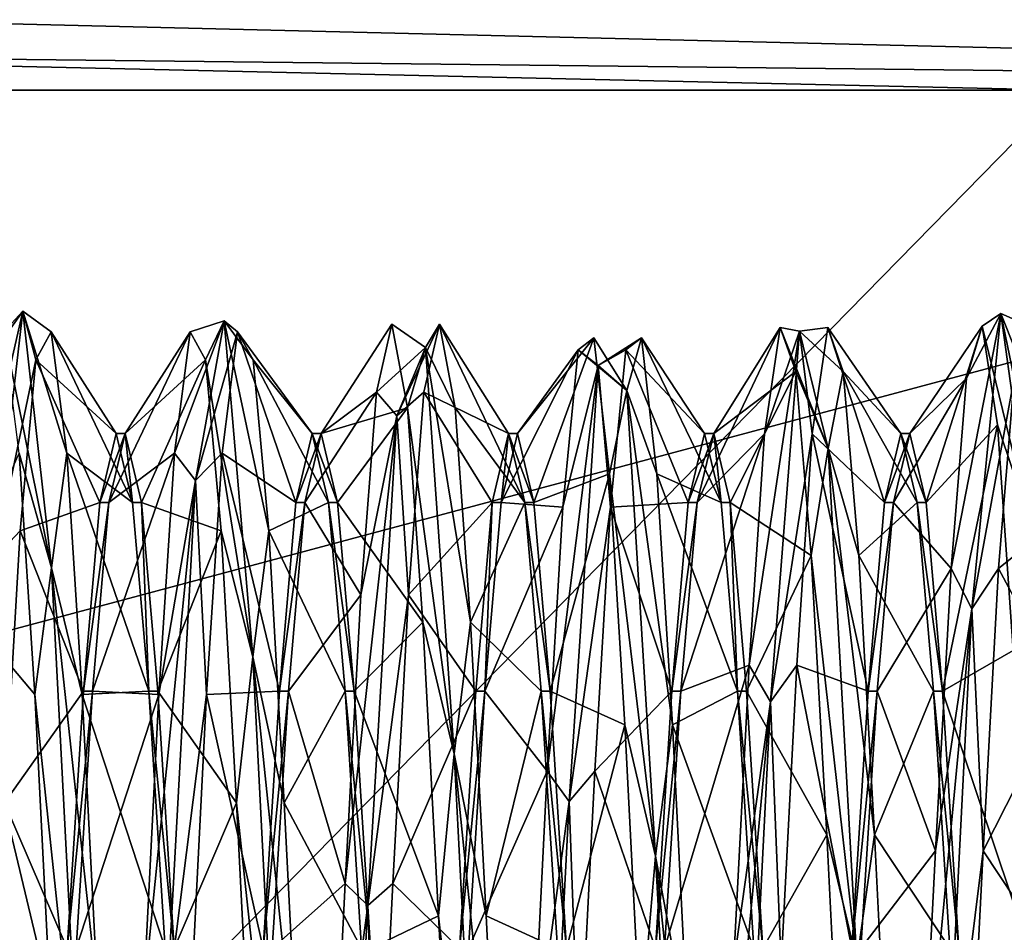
# Model space of a CAD drawing. Extents: x -50 to 50, y -119 to 244.
# Tile 16 of 112: x -18.61 to -14.6, y 0.07 to 3.79. Entities that reach past the tile are written whole.
import ezdxf

# ---------------------------------------------------------------- set-up
doc = ezdxf.new("R2010")
doc.units = 0
doc.header["$LTSCALE"] = 65.185185
for name, color, linetype in [('114', 7, 'CONTINUOUS'), ('116', 7, 'CONTINUOUS'), ('12', 7, 'CONTINUOUS'), ('13', 7, 'CONTINUOUS'), ('249', 7, 'CONTINUOUS'), ('427', 7, 'CONTINUOUS'), ('853', 7, 'CONTINUOUS'), ('854', 7, 'CONTINUOUS'), ('855', 7, 'CONTINUOUS'), ('856', 7, 'CONTINUOUS'), ('857', 7, 'CONTINUOUS'), ('858', 7, 'CONTINUOUS'), ('9', 7, 'CONTINUOUS'), ('993', 7, 'CONTINUOUS'), ('994', 7, 'CONTINUOUS'), ('995', 7, 'CONTINUOUS'), ('996', 7, 'CONTINUOUS')]:
    doc.layers.add(name, color=color, linetype=linetype)

msp = doc.modelspace()

# ---------------------------------------------------------------- linework, layer by layer
at = {"layer": '114', "linetype": 'CONTINUOUS'}
for points in [[(-23.5, 0, 71), (23.5, 0, 71), (20.3561, 11.7422, 71), (-23.5, 0, 71)], [(-20.3561, 11.7422, 71), (-23.5, 0, 71), (20.3561, 11.7422, 71), (-20.3561, 11.7422, 71)]]:
    msp.add_3dface(points, dxfattribs=at)
at = {"layer": '116', "linetype": 'CONTINUOUS'}
for points in [[(-21.2132, 3.5, 43), (-14.3483, 3.5, 43), (-21.2132, -3.5, 43), (-21.2132, 3.5, 43)], [(-21.2132, -3.5, 43), (-14.3483, 3.5, 43), (-14.3483, -3.5, 43), (-21.2132, -3.5, 43)]]:
    msp.add_3dface(points, dxfattribs=at)
at = {"layer": '12', "linetype": 'CONTINUOUS'}
msp.add_3dface([(-18.6196, 10.7499, 1), (-17.7102, 10.225, 2.05), (-20.45, 0, 2.05), (-18.6196, 10.7499, 1)], dxfattribs=at)
at = {"layer": '13', "linetype": 'CONTINUOUS'}
for points in [[(-18.6196, 10.7499, 7), (-21.5, 0, 7), (-17.7102, 10.225, 5.95), (-18.6196, 10.7499, 7)], [(-21.5, 0, 7), (-20.45, 0, 5.95), (-17.7102, 10.225, 5.95), (-21.5, 0, 7)]]:
    msp.add_3dface(points, dxfattribs=at)
at = {"layer": '249', "linetype": 'CONTINUOUS'}
for points in [[(-18.2184, 2.1, 49), (-18.285, 1.8186, 47.9499), (-18.1816, 2.1, 49), (-18.2184, 2.1, 49)], [(-18.1816, 2.1, 49), (-18.285, 1.8186, 47.9499), (-18.2483, 1.8186, 47.9499), (-18.1816, 2.1, 49)], [(-18.1517, 1.8186, 50.0501), (-18.2184, 2.1, 49), (-18.1816, 2.1, 49), (-18.1517, 1.8186, 50.0501)], [(-18.115, 1.8186, 50.0501), (-18.1517, 1.8186, 50.0501), (-18.1816, 2.1, 49), (-18.115, 1.8186, 50.0501)], [(-18.285, 1.8186, 47.9499), (-18.3517, 1.05, 47.1813), (-18.2483, 1.8186, 47.9499), (-18.285, 1.8186, 47.9499)], [(-18.2483, 1.8186, 47.9499), (-18.3517, 1.05, 47.1813), (-18.315, 1.0499, 47.1813), (-18.2483, 1.8186, 47.9499)], [(-18.085, 1.05, 50.8187), (-18.1517, 1.8186, 50.0501), (-18.115, 1.8186, 50.0501), (-18.085, 1.05, 50.8187)], [(-18.0483, 1.0499, 50.8187), (-18.085, 1.05, 50.8187), (-18.115, 1.8186, 50.0501), (-18.0483, 1.0499, 50.8187)], [(-18.3517, 1.05, 47.1813), (-18.4184, 0, 46.9), (-18.315, 1.0499, 47.1813), (-18.3517, 1.05, 47.1813)], [(-18.4184, 0, 46.9), (-18.3816, 0, 46.9), (-18.315, 1.0499, 47.1813), (-18.4184, 0, 46.9)], [(-18.0184, 0, 51.1), (-18.085, 1.05, 50.8187), (-17.9816, 0, 51.1), (-18.0184, 0, 51.1)], [(-17.9816, 0, 51.1), (-18.085, 1.05, 50.8187), (-18.0483, 1.0499, 50.8187), (-17.9816, 0, 51.1)]]:
    msp.add_3dface(points, dxfattribs=at)
at = {"layer": '427', "linetype": 'CONTINUOUS'}
for points in [[(-20.9004, 3.826, 43.1209), (-7.4833, 3.5, 43), (-21.1195, 3.6545, 43.0245), (-20.9004, 3.826, 43.1209)], [(-7.4833, 3.5, 43), (-20.9004, 3.826, 43.1209), (-7.4833, 3.8536, 43.1464), (-7.4833, 3.5, 43)], [(-14.3483, 3.5, 43), (-21.2132, 3.5, 43), (-21.1195, 3.6545, 43.0245), (-14.3483, 3.5, 43)], [(-7.4833, 3.5, 43), (-14.3483, 3.5, 43), (-21.1195, 3.6545, 43.0245), (-7.4833, 3.5, 43)]]:
    msp.add_3dface(points, dxfattribs=at)
at = {"layer": '853', "linetype": 'CONTINUOUS'}
for points in [[(-18.716, 1.5928, 46.945), (-18.5988, 2.5999, 49.0252), (-18.8037, 1.7041, 47.1074), (-18.716, 1.5928, 46.945)], [(-18.8037, 1.7041, 47.1074), (-18.5988, 2.5999, 49.0252), (-18.7403, 2.4007, 48.1499), (-18.8037, 1.7041, 47.1074)], [(-18.7403, 2.4007, 48.1499), (-18.5988, 2.5999, 49.0252), (-18.677, 2.5154, 49.3984), (-18.7403, 2.4007, 48.1499)], [(-18.5988, 2.5999, 49.0252), (-18.716, 1.5928, 46.945), (-18.5463, 2.4007, 48.1499), (-18.5988, 2.5999, 49.0252)], [(-18.5988, 2.5999, 49.0252), (-18.4815, 1.5526, 51.0855), (-18.677, 2.5154, 49.3984), (-18.5988, 2.5999, 49.0252)], [(-18.4815, 1.5526, 51.0855), (-18.5988, 2.5999, 49.0252), (-18.4197, 2.0205, 50.5504), (-18.4815, 1.5526, 51.0855)], [(-18.4197, 2.0205, 50.5504), (-18.5988, 2.5999, 49.0252), (-18.483, 2.5154, 49.3984), (-18.4197, 2.0205, 50.5504)], [(-18.483, 2.5154, 49.3984), (-18.5988, 2.5999, 49.0252), (-18.5463, 2.4007, 48.1499), (-18.483, 2.5154, 49.3984)], [(-17.8951, 1.9084, 47.2342), (-17.7778, 2.5605, 49.4515), (-17.9803, 2.0205, 47.4496), (-17.8951, 1.9084, 47.2342)], [(-17.9803, 2.0205, 47.4496), (-17.7778, 2.5605, 49.4515), (-17.917, 2.5154, 48.6016), (-17.9803, 2.0205, 47.4496)], [(-17.917, 2.5154, 48.6016), (-17.7778, 2.5605, 49.4515), (-17.8537, 2.4007, 49.8501), (-17.917, 2.5154, 48.6016)], [(-17.7778, 2.5605, 49.4515), (-17.8951, 1.9084, 47.2342), (-17.723, 2.5154, 48.6016), (-17.7778, 2.5605, 49.4515)], [(-17.7778, 2.5605, 49.4515), (-17.6605, 1.1894, 51.312), (-17.8537, 2.4007, 49.8501), (-17.7778, 2.5605, 49.4515)], [(-17.6605, 1.1894, 51.312), (-17.7778, 2.5605, 49.4515), (-17.5963, 1.7041, 50.8926), (-17.6605, 1.1894, 51.312)], [(-17.5963, 1.7041, 50.8926), (-17.7778, 2.5605, 49.4515), (-17.6597, 2.4007, 49.8501), (-17.5963, 1.7041, 50.8926)], [(-17.6597, 2.4007, 49.8501), (-17.7778, 2.5605, 49.4515), (-17.723, 2.5154, 48.6016), (-17.6597, 2.4007, 49.8501)], [(-17.157, 2.2692, 47.8438), (-16.9568, 2.4517, 49.8655), (-17.0937, 2.5459, 49.0667), (-17.157, 2.2692, 47.8438)], [(-17.0937, 2.5459, 49.0667), (-16.9568, 2.4517, 49.8655), (-17.0303, 2.2056, 50.2734), (-17.0937, 2.5459, 49.0667)], [(-16.9568, 2.4517, 49.8655), (-17.0741, 2.1723, 47.5713), (-16.8997, 2.5459, 49.0667), (-16.9568, 2.4517, 49.8655)], [(-16.8997, 2.5459, 49.0667), (-17.0741, 2.1723, 47.5713), (-16.963, 2.2692, 47.8438), (-16.8997, 2.5459, 49.0667)], [(-16.8363, 2.2056, 50.2734), (-16.9568, 2.4517, 49.8655), (-16.8997, 2.5459, 49.0667), (-16.8363, 2.2056, 50.2734)], [(-18.677, 2.5154, 49.3984), (-18.4815, 1.5526, 51.0855), (-18.6137, 2.0205, 50.5504), (-18.677, 2.5154, 49.3984)], [(-17.723, 2.5154, 48.6016), (-17.8951, 1.9084, 47.2342), (-17.7863, 2.0205, 47.4496), (-17.723, 2.5154, 48.6016)], [(-16.3337, 2.4419, 48.2767), (-16.1358, 2.2765, 50.2561), (-16.2703, 2.4911, 49.5295), (-16.3337, 2.4419, 48.2767)], [(-16.2703, 2.4911, 49.5295), (-16.1358, 2.2765, 50.2561), (-16.207, 1.9366, 50.654), (-16.2703, 2.4911, 49.5295)], [(-16.1358, 2.2765, 50.2561), (-16.2531, 2.3773, 47.9471), (-16.0763, 2.4911, 49.5295), (-16.1358, 2.2765, 50.2561)], [(-16.0763, 2.4911, 49.5295), (-16.2531, 2.3773, 47.9471), (-16.1397, 2.4419, 48.2767), (-16.0763, 2.4911, 49.5295)], [(-16.013, 1.9366, 50.654), (-16.1358, 2.2765, 50.2561), (-16.0763, 2.4911, 49.5295), (-16.013, 1.9366, 50.654)], [(-17.0741, 2.1723, 47.5713), (-16.9568, 2.4517, 49.8655), (-17.157, 2.2692, 47.8438), (-17.0741, 2.1723, 47.5713)], [(-16.9568, 2.4517, 49.8655), (-16.8395, 0.7938, 51.4758), (-17.0303, 2.2056, 50.2734), (-16.9568, 2.4517, 49.8655)], [(-16.8395, 0.7938, 51.4758), (-16.9568, 2.4517, 49.8655), (-16.773, 1.3307, 51.1715), (-16.8395, 0.7938, 51.4758)], [(-16.773, 1.3307, 51.1715), (-16.9568, 2.4517, 49.8655), (-16.8363, 2.2056, 50.2734), (-16.773, 1.3307, 51.1715)], [(-16.397, 1.8009, 47.1991), (-16.2531, 2.3773, 47.9471), (-16.3337, 2.4419, 48.2767), (-16.397, 1.8009, 47.1991)], [(-16.2531, 2.3773, 47.9471), (-16.1358, 2.2765, 50.2561), (-16.3337, 2.4419, 48.2767), (-16.2531, 2.3773, 47.9471)], [(-16.1397, 2.4419, 48.2767), (-16.2531, 2.3773, 47.9471), (-16.203, 1.8009, 47.1991), (-16.1397, 2.4419, 48.2767)], [(-18.5463, 2.4007, 48.1499), (-18.716, 1.5928, 46.945), (-18.6097, 1.7041, 47.1074), (-18.5463, 2.4007, 48.1499)], [(-17.8537, 2.4007, 49.8501), (-17.6605, 1.1894, 51.312), (-17.7903, 1.7041, 50.8926), (-17.8537, 2.4007, 49.8501)], [(-16.3704, 0.5996, 46.4701), (-16.2531, 2.3773, 47.9471), (-16.4603, 0.7233, 46.5581), (-16.3704, 0.5996, 46.4701)], [(-16.4603, 0.7233, 46.5581), (-16.2531, 2.3773, 47.9471), (-16.397, 1.8009, 47.1991), (-16.4603, 0.7233, 46.5581)], [(-16.2531, 2.3773, 47.9471), (-16.3704, 0.5996, 46.4701), (-16.203, 1.8009, 47.1991), (-16.2531, 2.3773, 47.9471)], [(-17.2203, 1.4425, 46.9011), (-17.0741, 2.1723, 47.5713), (-17.157, 2.2692, 47.8438), (-17.2203, 1.4425, 46.9011)], [(-16.963, 2.2692, 47.8438), (-17.0741, 2.1723, 47.5713), (-17.0263, 1.4425, 46.9011), (-16.963, 2.2692, 47.8438)], [(-16.1358, 2.2765, 50.2561), (-16.0185, 0.3768, 51.5725), (-16.207, 1.9366, 50.654), (-16.1358, 2.2765, 50.2561)], [(-16.0185, 0.3768, 51.5725), (-16.1358, 2.2765, 50.2561), (-15.9497, 0.9127, 51.3776), (-16.0185, 0.3768, 51.5725)], [(-15.9497, 0.9127, 51.3776), (-16.1358, 2.2765, 50.2561), (-16.013, 1.9366, 50.654), (-15.9497, 0.9127, 51.3776)], [(-17.1914, 0.1763, 46.406), (-17.0741, 2.1723, 47.5713), (-17.2837, 0.2662, 46.4672), (-17.1914, 0.1763, 46.406)], [(-17.2837, 0.2662, 46.4672), (-17.0741, 2.1723, 47.5713), (-17.2203, 1.4425, 46.9011), (-17.2837, 0.2662, 46.4672)], [(-17.0741, 2.1723, 47.5713), (-17.1914, 0.1763, 46.406), (-17.0263, 1.4425, 46.9011), (-17.0741, 2.1723, 47.5713)], [(-17.0303, 2.2056, 50.2734), (-16.8395, 0.7938, 51.4758), (-16.967, 1.3307, 51.1715), (-17.0303, 2.2056, 50.2734)], [(-18.6137, 2.0205, 50.5504), (-18.4815, 1.5526, 51.0855), (-18.5503, 1.0359, 51.3266), (-18.6137, 2.0205, 50.5504)], [(-18.3563, 1.0359, 51.3266), (-18.4815, 1.5526, 51.0855), (-18.4197, 2.0205, 50.5504), (-18.3563, 1.0359, 51.3266)], [(-18.0437, 1.0359, 46.6734), (-17.8951, 1.9084, 47.2342), (-17.9803, 2.0205, 47.4496), (-18.0437, 1.0359, 46.6734)], [(-17.7863, 2.0205, 47.4496), (-17.8951, 1.9084, 47.2342), (-17.8497, 1.0359, 46.6734), (-17.7863, 2.0205, 47.4496)], [(-16.207, 1.9366, 50.654), (-16.0185, 0.3768, 51.5725), (-16.1437, 0.9127, 51.3776), (-16.207, 1.9366, 50.654)], [(-18.0123, -0.2517, 46.4122), (-17.8951, 1.9084, 47.2342), (-18.107, -0.1998, 46.4611), (-18.0123, -0.2517, 46.4122)], [(-18.107, -0.1998, 46.4611), (-17.8951, 1.9084, 47.2342), (-18.0437, 1.0359, 46.6734), (-18.107, -0.1998, 46.4611)], [(-17.8951, 1.9084, 47.2342), (-18.0123, -0.2517, 46.4122), (-17.8497, 1.0359, 46.6734), (-17.8951, 1.9084, 47.2342)], [(-16.203, 1.8009, 47.1991), (-16.3704, 0.5996, 46.4701), (-16.2663, 0.7233, 46.5581), (-16.203, 1.8009, 47.1991)], [(-18.6097, 1.7041, 47.1074), (-18.716, 1.5928, 46.945), (-18.673, 0.5945, 46.5236), (-18.6097, 1.7041, 47.1074)], [(-17.7903, 1.7041, 50.8926), (-17.6605, 1.1894, 51.312), (-17.727, 0.5945, 51.4764), (-17.7903, 1.7041, 50.8926)], [(-17.533, 0.5945, 51.4764), (-17.6605, 1.1894, 51.312), (-17.5963, 1.7041, 50.8926), (-17.533, 0.5945, 51.4764)], [(-18.4815, 1.5526, 51.0855), (-18.3642, -0.7215, 51.4979), (-18.5503, 1.0359, 51.3266), (-18.4815, 1.5526, 51.0855)], [(-18.3642, -0.7215, 51.4979), (-18.4815, 1.5526, 51.0855), (-18.293, -0.1998, 51.5389), (-18.3642, -0.7215, 51.4979)], [(-18.293, -0.1998, 51.5389), (-18.4815, 1.5526, 51.0855), (-18.3563, 1.0359, 51.3266), (-18.293, -0.1998, 51.5389)], [(-17.0263, 1.4425, 46.9011), (-17.1914, 0.1763, 46.406), (-17.0897, 0.2662, 46.4672), (-17.0263, 1.4425, 46.9011)], [(-16.967, 1.3307, 51.1715), (-16.8395, 0.7938, 51.4758), (-16.9037, 0.1333, 51.5433), (-16.967, 1.3307, 51.1715)], [(-16.7097, 0.1333, 51.5433), (-16.8395, 0.7938, 51.4758), (-16.773, 1.3307, 51.1715), (-16.7097, 0.1333, 51.5433)], [(-17.6605, 1.1894, 51.312), (-17.5432, -1.1216, 51.3456), (-17.727, 0.5945, 51.4764), (-17.6605, 1.1894, 51.312)], [(-17.5432, -1.1216, 51.3456), (-17.6605, 1.1894, 51.312), (-17.4697, -0.6592, 51.46), (-17.5432, -1.1216, 51.3456)], [(-17.4697, -0.6592, 51.46), (-17.6605, 1.1894, 51.312), (-17.533, 0.5945, 51.4764), (-17.4697, -0.6592, 51.46)], [(-18.5503, 1.0359, 51.3266), (-18.3642, -0.7215, 51.4979), (-18.487, -0.1998, 51.5389), (-18.5503, 1.0359, 51.3266)], [(-17.8497, 1.0359, 46.6734), (-18.0123, -0.2517, 46.4122), (-17.913, -0.1998, 46.4611), (-17.8497, 1.0359, 46.6734)], [(-16.1437, 0.9127, 51.3776), (-16.0185, 0.3768, 51.5725), (-16.0803, -0.3324, 51.525), (-16.1437, 0.9127, 51.3776)], [(-15.8863, -0.3324, 51.525), (-16.0185, 0.3768, 51.5725), (-15.9497, 0.9127, 51.3776), (-15.8863, -0.3324, 51.525)], [(-16.8395, 0.7938, 51.4758), (-16.7222, -1.4913, 51.1298), (-16.9037, 0.1333, 51.5433), (-16.8395, 0.7938, 51.4758)], [(-16.7222, -1.4913, 51.1298), (-16.8395, 0.7938, 51.4758), (-16.6463, -1.0964, 51.2987), (-16.7222, -1.4913, 51.1298)], [(-16.6463, -1.0964, 51.2987), (-16.8395, 0.7938, 51.4758), (-16.7097, 0.1333, 51.5433), (-16.6463, -1.0964, 51.2987)], [(-16.5237, -0.5295, 46.5089), (-16.3704, 0.5996, 46.4701), (-16.4603, 0.7233, 46.5581), (-16.5237, -0.5295, 46.5089)], [(-16.2663, 0.7233, 46.5581), (-16.3704, 0.5996, 46.4701), (-16.3297, -0.5295, 46.5089), (-16.2663, 0.7233, 46.5581)], [(-17.727, 0.5945, 51.4764), (-17.5432, -1.1216, 51.3456), (-17.6637, -0.6592, 51.46), (-17.727, 0.5945, 51.4764)], [(-16.4877, -1.6519, 46.9922), (-16.3704, 0.5996, 46.4701), (-16.5237, -0.5295, 46.5089), (-16.4877, -1.6519, 46.9922)], [(-16.3704, 0.5996, 46.4701), (-16.4877, -1.6519, 46.9922), (-16.3297, -0.5295, 46.5089), (-16.3704, 0.5996, 46.4701)], [(-16.0185, 0.3768, 51.5725), (-15.9012, -1.8206, 50.8562), (-16.0803, -0.3324, 51.525), (-16.0185, 0.3768, 51.5725)], [(-15.9012, -1.8206, 50.8562), (-16.0185, 0.3768, 51.5725), (-15.823, -1.497, 51.0604), (-15.9012, -1.8206, 50.8562)], [(-15.823, -1.497, 51.0604), (-16.0185, 0.3768, 51.5725), (-15.8863, -0.3324, 51.525), (-15.823, -1.497, 51.0604)], [(-17.347, -0.9746, 46.6471), (-17.1914, 0.1763, 46.406), (-17.2837, 0.2662, 46.4672), (-17.347, -0.9746, 46.6471)], [(-17.0897, 0.2662, 46.4672), (-17.1914, 0.1763, 46.406), (-17.153, -0.9746, 46.6471), (-17.0897, 0.2662, 46.4672)], [(-17.3086, -1.9589, 47.2904), (-17.1914, 0.1763, 46.406), (-17.347, -0.9746, 46.6471), (-17.3086, -1.9589, 47.2904)], [(-17.1914, 0.1763, 46.406), (-17.3086, -1.9589, 47.2904), (-17.153, -0.9746, 46.6471), (-17.1914, 0.1763, 46.406)], [(-16.9037, 0.1333, 51.5433), (-16.7222, -1.4913, 51.1298), (-16.8403, -1.0964, 51.2987), (-16.9037, 0.1333, 51.5433)]]:
    msp.add_3dface(points, dxfattribs=at)
at = {"layer": '854', "linetype": 'CONTINUOUS'}
for points in [[(-17.157, 2.2692, 47.8438), (-17.0937, 2.5459, 49.0667), (-17.3816, 2.1, 49), (-17.157, 2.2692, 47.8438)], [(-17.0937, 2.5459, 49.0667), (-17.0303, 2.2056, 50.2734), (-17.3816, 2.1, 49), (-17.0937, 2.5459, 49.0667)], [(-18.1816, 2.1, 49), (-18.2483, 1.8186, 47.9499), (-17.917, 2.5154, 48.6016), (-18.1816, 2.1, 49)], [(-18.2483, 1.8186, 47.9499), (-17.9803, 2.0205, 47.4496), (-17.917, 2.5154, 48.6016), (-18.2483, 1.8186, 47.9499)], [(-18.1816, 2.1, 49), (-17.917, 2.5154, 48.6016), (-17.8537, 2.4007, 49.8501), (-18.1816, 2.1, 49)], [(-16.3337, 2.4419, 48.2767), (-16.2703, 2.4911, 49.5295), (-16.5816, 2.1, 49), (-16.3337, 2.4419, 48.2767)], [(-16.5816, 2.1, 49), (-16.2703, 2.4911, 49.5295), (-16.515, 1.8186, 50.0501), (-16.5816, 2.1, 49)], [(-16.2703, 2.4911, 49.5295), (-16.207, 1.9366, 50.654), (-16.515, 1.8186, 50.0501), (-16.2703, 2.4911, 49.5295)], [(-16.397, 1.8009, 47.1991), (-16.3337, 2.4419, 48.2767), (-16.6483, 1.8186, 47.9499), (-16.397, 1.8009, 47.1991)], [(-16.6483, 1.8186, 47.9499), (-16.3337, 2.4419, 48.2767), (-16.5816, 2.1, 49), (-16.6483, 1.8186, 47.9499)], [(-18.115, 1.8186, 50.0501), (-18.1816, 2.1, 49), (-17.8537, 2.4007, 49.8501), (-18.115, 1.8186, 50.0501)], [(-18.115, 1.8186, 50.0501), (-17.8537, 2.4007, 49.8501), (-17.7903, 1.7041, 50.8926), (-18.115, 1.8186, 50.0501)], [(-17.2203, 1.4425, 46.9011), (-17.157, 2.2692, 47.8438), (-17.4483, 1.8186, 47.9499), (-17.2203, 1.4425, 46.9011)], [(-17.4483, 1.8186, 47.9499), (-17.157, 2.2692, 47.8438), (-17.3816, 2.1, 49), (-17.4483, 1.8186, 47.9499)], [(-17.3816, 2.1, 49), (-17.0303, 2.2056, 50.2734), (-17.315, 1.8186, 50.0501), (-17.3816, 2.1, 49)], [(-17.0303, 2.2056, 50.2734), (-16.967, 1.3307, 51.1715), (-17.315, 1.8186, 50.0501), (-17.0303, 2.2056, 50.2734)], [(-18.6137, 2.0205, 50.5504), (-18.5503, 1.0359, 51.3266), (-18.8763, 1.4217, 50.5455), (-18.6137, 2.0205, 50.5504)], [(-18.2483, 1.8186, 47.9499), (-18.315, 1.0499, 47.1813), (-17.9803, 2.0205, 47.4496), (-18.2483, 1.8186, 47.9499)], [(-18.315, 1.0499, 47.1813), (-18.0437, 1.0359, 46.6734), (-17.9803, 2.0205, 47.4496), (-18.315, 1.0499, 47.1813)], [(-16.515, 1.8186, 50.0501), (-16.207, 1.9366, 50.654), (-16.4483, 1.05, 50.8187), (-16.515, 1.8186, 50.0501)], [(-16.207, 1.9366, 50.654), (-16.1437, 0.9127, 51.3776), (-16.4483, 1.05, 50.8187), (-16.207, 1.9366, 50.654)], [(-18.0483, 1.0499, 50.8187), (-18.115, 1.8186, 50.0501), (-17.7903, 1.7041, 50.8926), (-18.0483, 1.0499, 50.8187)], [(-17.515, 1.0499, 47.1813), (-17.2203, 1.4425, 46.9011), (-17.4483, 1.8186, 47.9499), (-17.515, 1.0499, 47.1813)], [(-17.315, 1.8186, 50.0501), (-16.967, 1.3307, 51.1715), (-17.2483, 1.0499, 50.8187), (-17.315, 1.8186, 50.0501)], [(-16.715, 1.05, 47.1813), (-16.397, 1.8009, 47.1991), (-16.6483, 1.8186, 47.9499), (-16.715, 1.05, 47.1813)], [(-16.4603, 0.7233, 46.5581), (-16.397, 1.8009, 47.1991), (-16.715, 1.05, 47.1813), (-16.4603, 0.7233, 46.5581)], [(-18.0483, 1.0499, 50.8187), (-17.7903, 1.7041, 50.8926), (-17.727, 0.5945, 51.4764), (-18.0483, 1.0499, 50.8187)], [(-18.5503, 1.0359, 51.3266), (-18.487, -0.1998, 51.5389), (-18.8763, 1.4217, 50.5455), (-18.5503, 1.0359, 51.3266)], [(-18.8763, 1.4217, 50.5455), (-18.487, -0.1998, 51.5389), (-18.7526, -0.4738, 51.0458), (-18.8763, 1.4217, 50.5455)], [(-17.2837, 0.2662, 46.4672), (-17.2203, 1.4425, 46.9011), (-17.515, 1.0499, 47.1813), (-17.2837, 0.2662, 46.4672)], [(-16.967, 1.3307, 51.1715), (-16.9037, 0.1333, 51.5433), (-17.2483, 1.0499, 50.8187), (-16.967, 1.3307, 51.1715)], [(-18.315, 1.0499, 47.1813), (-18.3816, 0, 46.9), (-18.0437, 1.0359, 46.6734), (-18.315, 1.0499, 47.1813)], [(-17.9816, 0, 51.1), (-18.0483, 1.0499, 50.8187), (-17.727, 0.5945, 51.4764), (-17.9816, 0, 51.1)], [(-17.5816, 0, 46.9), (-17.2837, 0.2662, 46.4672), (-17.515, 1.0499, 47.1813), (-17.5816, 0, 46.9)], [(-17.2483, 1.0499, 50.8187), (-16.9037, 0.1333, 51.5433), (-17.1816, 0, 51.1), (-17.2483, 1.0499, 50.8187)], [(-16.7816, 0, 46.9), (-16.4603, 0.7233, 46.5581), (-16.715, 1.05, 47.1813), (-16.7816, 0, 46.9)], [(-16.4483, 1.05, 50.8187), (-16.1437, 0.9127, 51.3776), (-16.3816, 0, 51.1), (-16.4483, 1.05, 50.8187)], [(-18.3816, 0, 46.9), (-18.107, -0.1998, 46.4611), (-18.0437, 1.0359, 46.6734), (-18.3816, 0, 46.9)], [(-16.1437, 0.9127, 51.3776), (-16.0803, -0.3324, 51.525), (-16.3816, 0, 51.1), (-16.1437, 0.9127, 51.3776)], [(-16.5237, -0.5295, 46.5089), (-16.4603, 0.7233, 46.5581), (-16.7816, 0, 46.9), (-16.5237, -0.5295, 46.5089)], [(-17.9816, 0, 51.1), (-17.727, 0.5945, 51.4764), (-17.6637, -0.6592, 51.46), (-17.9816, 0, 51.1)], [(-17.347, -0.9746, 46.6471), (-17.2837, 0.2662, 46.4672), (-17.5816, 0, 46.9), (-17.347, -0.9746, 46.6471)], [(-16.9037, 0.1333, 51.5433), (-16.8403, -1.0964, 51.2987), (-17.1816, 0, 51.1), (-16.9037, 0.1333, 51.5433)]]:
    msp.add_3dface(points, dxfattribs=at)
at = {"layer": '855', "linetype": 'CONTINUOUS'}
for points in [[(-16.8997, 2.5459, 49.0667), (-16.963, 2.2692, 47.8438), (-16.6184, 2.1, 49), (-16.8997, 2.5459, 49.0667)], [(-16.8363, 2.2056, 50.2734), (-16.8997, 2.5459, 49.0667), (-16.5517, 1.8186, 50.0501), (-16.8363, 2.2056, 50.2734)], [(-16.5517, 1.8186, 50.0501), (-16.8997, 2.5459, 49.0667), (-16.6184, 2.1, 49), (-16.5517, 1.8186, 50.0501)], [(-18.2184, 2.1, 49), (-18.483, 2.5154, 49.3984), (-18.5463, 2.4007, 48.1499), (-18.2184, 2.1, 49)], [(-18.2184, 2.1, 49), (-18.1517, 1.8186, 50.0501), (-18.483, 2.5154, 49.3984), (-18.2184, 2.1, 49)], [(-18.1517, 1.8186, 50.0501), (-18.4197, 2.0205, 50.5504), (-18.483, 2.5154, 49.3984), (-18.1517, 1.8186, 50.0501)], [(-17.723, 2.5154, 48.6016), (-17.7863, 2.0205, 47.4496), (-17.485, 1.8186, 47.9499), (-17.723, 2.5154, 48.6016)], [(-17.6597, 2.4007, 49.8501), (-17.723, 2.5154, 48.6016), (-17.4184, 2.1, 49), (-17.6597, 2.4007, 49.8501)], [(-17.4184, 2.1, 49), (-17.723, 2.5154, 48.6016), (-17.485, 1.8186, 47.9499), (-17.4184, 2.1, 49)], [(-16.0763, 2.4911, 49.5295), (-16.1397, 2.4419, 48.2767), (-15.8184, 2.1, 49), (-16.0763, 2.4911, 49.5295)], [(-16.013, 1.9366, 50.654), (-16.0763, 2.4911, 49.5295), (-15.7517, 1.8186, 50.0501), (-16.013, 1.9366, 50.654)], [(-15.7517, 1.8186, 50.0501), (-16.0763, 2.4911, 49.5295), (-15.8184, 2.1, 49), (-15.7517, 1.8186, 50.0501)], [(-16.1397, 2.4419, 48.2767), (-16.203, 1.8009, 47.1991), (-15.885, 1.8186, 47.9499), (-16.1397, 2.4419, 48.2767)], [(-15.8184, 2.1, 49), (-16.1397, 2.4419, 48.2767), (-15.885, 1.8186, 47.9499), (-15.8184, 2.1, 49)], [(-18.285, 1.8186, 47.9499), (-18.5463, 2.4007, 48.1499), (-18.6097, 1.7041, 47.1074), (-18.285, 1.8186, 47.9499)], [(-18.285, 1.8186, 47.9499), (-18.2184, 2.1, 49), (-18.5463, 2.4007, 48.1499), (-18.285, 1.8186, 47.9499)], [(-17.5963, 1.7041, 50.8926), (-17.6597, 2.4007, 49.8501), (-17.3517, 1.8186, 50.0501), (-17.5963, 1.7041, 50.8926)], [(-17.3517, 1.8186, 50.0501), (-17.6597, 2.4007, 49.8501), (-17.4184, 2.1, 49), (-17.3517, 1.8186, 50.0501)], [(-16.963, 2.2692, 47.8438), (-17.0263, 1.4425, 46.9011), (-16.685, 1.8186, 47.9499), (-16.963, 2.2692, 47.8438)], [(-16.6184, 2.1, 49), (-16.963, 2.2692, 47.8438), (-16.685, 1.8186, 47.9499), (-16.6184, 2.1, 49)], [(-16.773, 1.3307, 51.1715), (-16.8363, 2.2056, 50.2734), (-16.5517, 1.8186, 50.0501), (-16.773, 1.3307, 51.1715)], [(-18.1517, 1.8186, 50.0501), (-18.085, 1.05, 50.8187), (-18.4197, 2.0205, 50.5504), (-18.1517, 1.8186, 50.0501)], [(-18.085, 1.05, 50.8187), (-18.3563, 1.0359, 51.3266), (-18.4197, 2.0205, 50.5504), (-18.085, 1.05, 50.8187)], [(-17.7863, 2.0205, 47.4496), (-17.8497, 1.0359, 46.6734), (-17.5517, 1.0499, 47.1813), (-17.7863, 2.0205, 47.4496)], [(-17.485, 1.8186, 47.9499), (-17.7863, 2.0205, 47.4496), (-17.5517, 1.0499, 47.1813), (-17.485, 1.8186, 47.9499)], [(-15.9497, 0.9127, 51.3776), (-16.013, 1.9366, 50.654), (-15.685, 1.05, 50.8187), (-15.9497, 0.9127, 51.3776)], [(-15.685, 1.05, 50.8187), (-16.013, 1.9366, 50.654), (-15.7517, 1.8186, 50.0501), (-15.685, 1.05, 50.8187)], [(-18.3517, 1.05, 47.1813), (-18.285, 1.8186, 47.9499), (-18.6097, 1.7041, 47.1074), (-18.3517, 1.05, 47.1813)], [(-17.285, 1.0499, 50.8187), (-17.5963, 1.7041, 50.8926), (-17.3517, 1.8186, 50.0501), (-17.285, 1.0499, 50.8187)], [(-16.685, 1.8186, 47.9499), (-17.0263, 1.4425, 46.9011), (-16.7517, 1.0499, 47.1813), (-16.685, 1.8186, 47.9499)], [(-16.485, 1.0499, 50.8187), (-16.773, 1.3307, 51.1715), (-16.5517, 1.8186, 50.0501), (-16.485, 1.0499, 50.8187)], [(-15.885, 1.8186, 47.9499), (-16.203, 1.8009, 47.1991), (-15.9517, 1.05, 47.1813), (-15.885, 1.8186, 47.9499)], [(-16.203, 1.8009, 47.1991), (-16.2663, 0.7233, 46.5581), (-15.9517, 1.05, 47.1813), (-16.203, 1.8009, 47.1991)], [(-18.3517, 1.05, 47.1813), (-18.6097, 1.7041, 47.1074), (-18.673, 0.5945, 46.5236), (-18.3517, 1.05, 47.1813)], [(-17.533, 0.5945, 51.4764), (-17.5963, 1.7041, 50.8926), (-17.285, 1.0499, 50.8187), (-17.533, 0.5945, 51.4764)], [(-17.0263, 1.4425, 46.9011), (-17.0897, 0.2662, 46.4672), (-16.7517, 1.0499, 47.1813), (-17.0263, 1.4425, 46.9011)], [(-16.7097, 0.1333, 51.5433), (-16.773, 1.3307, 51.1715), (-16.485, 1.0499, 50.8187), (-16.7097, 0.1333, 51.5433)], [(-18.4184, 0, 46.9), (-18.3517, 1.05, 47.1813), (-18.673, 0.5945, 46.5236), (-18.4184, 0, 46.9)], [(-18.085, 1.05, 50.8187), (-18.0184, 0, 51.1), (-18.3563, 1.0359, 51.3266), (-18.085, 1.05, 50.8187)], [(-17.5517, 1.0499, 47.1813), (-17.8497, 1.0359, 46.6734), (-17.6184, 0, 46.9), (-17.5517, 1.0499, 47.1813)], [(-17.2184, 0, 51.1), (-17.533, 0.5945, 51.4764), (-17.285, 1.0499, 50.8187), (-17.2184, 0, 51.1)], [(-16.7517, 1.0499, 47.1813), (-17.0897, 0.2662, 46.4672), (-16.8184, 0, 46.9), (-16.7517, 1.0499, 47.1813)], [(-16.4184, 0, 51.1), (-16.7097, 0.1333, 51.5433), (-16.485, 1.0499, 50.8187), (-16.4184, 0, 51.1)], [(-15.9517, 1.05, 47.1813), (-16.2663, 0.7233, 46.5581), (-16.0184, 0, 46.9), (-15.9517, 1.05, 47.1813)], [(-15.6184, 0, 51.1), (-15.9497, 0.9127, 51.3776), (-15.685, 1.05, 50.8187), (-15.6184, 0, 51.1)], [(-18.0184, 0, 51.1), (-18.293, -0.1998, 51.5389), (-18.3563, 1.0359, 51.3266), (-18.0184, 0, 51.1)], [(-17.8497, 1.0359, 46.6734), (-17.913, -0.1998, 46.4611), (-17.6184, 0, 46.9), (-17.8497, 1.0359, 46.6734)], [(-15.8863, -0.3324, 51.525), (-15.9497, 0.9127, 51.3776), (-15.6184, 0, 51.1), (-15.8863, -0.3324, 51.525)], [(-16.2663, 0.7233, 46.5581), (-16.3297, -0.5295, 46.5089), (-16.0184, 0, 46.9), (-16.2663, 0.7233, 46.5581)], [(-18.7363, -0.6592, 46.54), (-18.4184, 0, 46.9), (-18.673, 0.5945, 46.5236), (-18.7363, -0.6592, 46.54)], [(-17.4697, -0.6592, 51.46), (-17.533, 0.5945, 51.4764), (-17.2184, 0, 51.1), (-17.4697, -0.6592, 51.46)], [(-17.0897, 0.2662, 46.4672), (-17.153, -0.9746, 46.6471), (-16.8184, 0, 46.9), (-17.0897, 0.2662, 46.4672)], [(-16.6463, -1.0964, 51.2987), (-16.7097, 0.1333, 51.5433), (-16.4184, 0, 51.1), (-16.6463, -1.0964, 51.2987)]]:
    msp.add_3dface(points, dxfattribs=at)
at = {"layer": '856', "linetype": 'CONTINUOUS'}
for points in [[(-14.7284, 1.3863, 46.8004), (-14.6111, 2.5901, 48.7734), (-14.8137, 1.5504, 46.9795), (-14.7284, 1.3863, 46.8004)], [(-14.8137, 1.5504, 46.9795), (-14.6111, 2.5901, 48.7734), (-14.7503, 2.3266, 47.9641), (-14.8137, 1.5504, 46.9795)], [(-14.7503, 2.3266, 47.9641), (-14.6111, 2.5901, 48.7734), (-14.687, 2.5389, 49.1998), (-14.7503, 2.3266, 47.9641)], [(-14.6111, 2.5901, 48.7734), (-14.7284, 1.3863, 46.8004), (-14.5563, 2.3266, 47.9641), (-14.6111, 2.5901, 48.7734)], [(-14.6111, 2.5901, 48.7734), (-14.4938, 1.7472, 50.9254), (-14.687, 2.5389, 49.1998), (-14.6111, 2.5901, 48.7734)], [(-14.4938, 1.7472, 50.9254), (-14.6111, 2.5901, 48.7734), (-14.4297, 2.1359, 50.3871), (-14.4938, 1.7472, 50.9254)], [(-14.4297, 2.1359, 50.3871), (-14.6111, 2.5901, 48.7734), (-14.493, 2.5389, 49.1998), (-14.4297, 2.1359, 50.3871)], [(-14.493, 2.5389, 49.1998), (-14.6111, 2.5901, 48.7734), (-14.5563, 2.3266, 47.9641), (-14.493, 2.5389, 49.1998)], [(-15.5737, 2.0989, 47.5575), (-15.4321, 2.5178, 48.3515), (-15.5103, 2.5328, 48.7338), (-15.5737, 2.0989, 47.5575)], [(-15.4321, 2.5178, 48.3515), (-15.3148, 2.0395, 50.6126), (-15.5103, 2.5328, 48.7338), (-15.4321, 2.5178, 48.3515)], [(-15.5103, 2.5328, 48.7338), (-15.3148, 2.0395, 50.6126), (-15.447, 2.3529, 49.9746), (-15.5103, 2.5328, 48.7338)], [(-15.253, 2.3529, 49.9746), (-15.4321, 2.5178, 48.3515), (-15.3163, 2.5328, 48.7338), (-15.253, 2.3529, 49.9746)], [(-15.3163, 2.5328, 48.7338), (-15.4321, 2.5178, 48.3515), (-15.3797, 2.0989, 47.5575), (-15.3163, 2.5328, 48.7338)], [(-14.687, 2.5389, 49.1998), (-14.4938, 1.7472, 50.9254), (-14.6237, 2.1359, 50.3871), (-14.687, 2.5389, 49.1998)], [(-15.5494, 1.0066, 46.6028), (-15.4321, 2.5178, 48.3515), (-15.637, 1.1562, 46.7308), (-15.5494, 1.0066, 46.6028)], [(-15.637, 1.1562, 46.7308), (-15.4321, 2.5178, 48.3515), (-15.5737, 2.0989, 47.5575), (-15.637, 1.1562, 46.7308)], [(-15.4321, 2.5178, 48.3515), (-15.5494, 1.0066, 46.6028), (-15.3797, 2.0989, 47.5575), (-15.4321, 2.5178, 48.3515)], [(-15.3148, 2.0395, 50.6126), (-15.4321, 2.5178, 48.3515), (-15.253, 2.3529, 49.9746), (-15.3148, 2.0395, 50.6126)], [(-15.447, 2.3529, 49.9746), (-15.3148, 2.0395, 50.6126), (-15.3837, 1.6027, 50.9792), (-15.447, 2.3529, 49.9746)], [(-15.1897, 1.6027, 50.9792), (-15.3148, 2.0395, 50.6126), (-15.253, 2.3529, 49.9746), (-15.1897, 1.6027, 50.9792)], [(-14.5563, 2.3266, 47.9641), (-14.7284, 1.3863, 46.8004), (-14.6197, 1.5504, 46.9795), (-14.5563, 2.3266, 47.9641)], [(-14.6237, 2.1359, 50.3871), (-14.4938, 1.7472, 50.9254), (-14.5603, 1.2152, 51.2382), (-14.6237, 2.1359, 50.3871)], [(-15.3797, 2.0989, 47.5575), (-15.5494, 1.0066, 46.6028), (-15.443, 1.1562, 46.7308), (-15.3797, 2.0989, 47.5575)], [(-15.3148, 2.0395, 50.6126), (-15.1975, -0.0504, 51.5995), (-15.3837, 1.6027, 50.9792), (-15.3148, 2.0395, 50.6126)], [(-15.1975, -0.0504, 51.5995), (-15.3148, 2.0395, 50.6126), (-15.1263, 0.4641, 51.5041), (-15.1975, -0.0504, 51.5995)], [(-15.1263, 0.4641, 51.5041), (-15.3148, 2.0395, 50.6126), (-15.1897, 1.6027, 50.9792), (-15.1263, 0.4641, 51.5041)], [(-15.3837, 1.6027, 50.9792), (-15.1975, -0.0504, 51.5995), (-15.3203, 0.4641, 51.5041), (-15.3837, 1.6027, 50.9792)], [(-14.877, 0.3984, 46.4846), (-14.7284, 1.3863, 46.8004), (-14.8137, 1.5504, 46.9795), (-14.877, 0.3984, 46.4846)], [(-14.6197, 1.5504, 46.9795), (-14.7284, 1.3863, 46.8004), (-14.683, 0.3984, 46.4846), (-14.6197, 1.5504, 46.9795)], [(-14.8457, -0.9129, 46.5655), (-14.7284, 1.3863, 46.8004), (-14.9403, -0.8501, 46.5993), (-14.8457, -0.9129, 46.5655)], [(-14.9403, -0.8501, 46.5993), (-14.7284, 1.3863, 46.8004), (-14.877, 0.3984, 46.4846), (-14.9403, -0.8501, 46.5993)], [(-14.7284, 1.3863, 46.8004), (-14.8457, -0.9129, 46.5655), (-14.683, 0.3984, 46.4846), (-14.7284, 1.3863, 46.8004)], [(-15.7003, -0.0667, 46.4541), (-15.5494, 1.0066, 46.6028), (-15.637, 1.1562, 46.7308), (-15.7003, -0.0667, 46.4541)], [(-15.443, 1.1562, 46.7308), (-15.5494, 1.0066, 46.6028), (-15.5063, -0.0667, 46.4541), (-15.443, 1.1562, 46.7308)], [(-15.7637, -1.2734, 46.7944), (-15.6667, -1.3, 46.7483), (-15.5494, 1.0066, 46.6028), (-15.7637, -1.2734, 46.7944)], [(-15.7637, -1.2734, 46.7944), (-15.5494, 1.0066, 46.6028), (-15.7003, -0.0667, 46.4541), (-15.7637, -1.2734, 46.7944)], [(-15.5494, 1.0066, 46.6028), (-15.6667, -1.3, 46.7483), (-15.5063, -0.0667, 46.4541), (-15.5494, 1.0066, 46.6028)], [(-15.3203, 0.4641, 51.5041), (-15.1975, -0.0504, 51.5995), (-15.257, -0.787, 51.4221), (-15.3203, 0.4641, 51.5041)], [(-15.063, -0.787, 51.4221), (-15.1975, -0.0504, 51.5995), (-15.1263, 0.4641, 51.5041), (-15.063, -0.787, 51.4221)], [(-14.683, 0.3984, 46.4846), (-14.8457, -0.9129, 46.5655), (-14.7463, -0.8501, 46.5993), (-14.683, 0.3984, 46.4846)]]:
    msp.add_3dface(points, dxfattribs=at)
at = {"layer": '857', "linetype": 'CONTINUOUS'}
for points in [[(-15.5737, 2.0989, 47.5575), (-15.5103, 2.5328, 48.7338), (-15.8483, 1.8186, 47.9499), (-15.5737, 2.0989, 47.5575)], [(-15.8483, 1.8186, 47.9499), (-15.5103, 2.5328, 48.7338), (-15.7816, 2.1, 49.0001), (-15.8483, 1.8186, 47.9499)], [(-15.5103, 2.5328, 48.7338), (-15.447, 2.3529, 49.9746), (-15.7816, 2.1, 49.0001), (-15.5103, 2.5328, 48.7338)], [(-14.7503, 2.3266, 47.9641), (-14.687, 2.5389, 49.1998), (-14.9816, 2.1, 49), (-14.7503, 2.3266, 47.9641)], [(-14.9816, 2.1, 49), (-14.687, 2.5389, 49.1998), (-14.915, 1.8186, 50.0501), (-14.9816, 2.1, 49)], [(-14.687, 2.5389, 49.1998), (-14.6237, 2.1359, 50.3871), (-14.915, 1.8186, 50.0501), (-14.687, 2.5389, 49.1998)], [(-15.7816, 2.1, 49.0001), (-15.447, 2.3529, 49.9746), (-15.715, 1.8186, 50.0501), (-15.7816, 2.1, 49.0001)], [(-15.447, 2.3529, 49.9746), (-15.3837, 1.6027, 50.9792), (-15.715, 1.8186, 50.0501), (-15.447, 2.3529, 49.9746)], [(-14.8137, 1.5504, 46.9795), (-14.7503, 2.3266, 47.9641), (-15.0483, 1.8186, 47.9499), (-14.8137, 1.5504, 46.9795)], [(-15.0483, 1.8186, 47.9499), (-14.7503, 2.3266, 47.9641), (-14.9816, 2.1, 49), (-15.0483, 1.8186, 47.9499)], [(-14.915, 1.8186, 50.0501), (-14.6237, 2.1359, 50.3871), (-14.8483, 1.0499, 50.8187), (-14.915, 1.8186, 50.0501)], [(-14.6237, 2.1359, 50.3871), (-14.5603, 1.2152, 51.2382), (-14.8483, 1.0499, 50.8187), (-14.6237, 2.1359, 50.3871)], [(-15.637, 1.1562, 46.7308), (-15.5737, 2.0989, 47.5575), (-15.915, 1.0499, 47.1813), (-15.637, 1.1562, 46.7308)], [(-15.915, 1.0499, 47.1813), (-15.5737, 2.0989, 47.5575), (-15.8483, 1.8186, 47.9499), (-15.915, 1.0499, 47.1813)], [(-15.715, 1.8186, 50.0501), (-15.3837, 1.6027, 50.9792), (-15.6483, 1.0499, 50.8187), (-15.715, 1.8186, 50.0501)], [(-15.115, 1.0499, 47.1813), (-14.8137, 1.5504, 46.9795), (-15.0483, 1.8186, 47.9499), (-15.115, 1.0499, 47.1813)], [(-15.3837, 1.6027, 50.9792), (-15.3203, 0.4641, 51.5041), (-15.6483, 1.0499, 50.8187), (-15.3837, 1.6027, 50.9792)], [(-14.877, 0.3984, 46.4846), (-14.8137, 1.5504, 46.9795), (-15.115, 1.0499, 47.1813), (-14.877, 0.3984, 46.4846)], [(-14.5603, 1.2152, 51.2382), (-14.497, 0, 51.5468), (-14.8483, 1.0499, 50.8187), (-14.5603, 1.2152, 51.2382)], [(-15.7003, -0.0667, 46.4541), (-15.637, 1.1562, 46.7308), (-15.9816, 0, 46.9), (-15.7003, -0.0667, 46.4541)], [(-15.9816, 0, 46.9), (-15.637, 1.1562, 46.7308), (-15.915, 1.0499, 47.1813), (-15.9816, 0, 46.9)], [(-15.6483, 1.0499, 50.8187), (-15.3203, 0.4641, 51.5041), (-15.5816, 0, 51.1), (-15.6483, 1.0499, 50.8187)], [(-15.1816, 0, 46.9), (-14.877, 0.3984, 46.4846), (-15.115, 1.0499, 47.1813), (-15.1816, 0, 46.9)], [(-14.8483, 1.0499, 50.8187), (-14.497, 0, 51.5468), (-14.7816, 0, 51.1), (-14.8483, 1.0499, 50.8187)], [(-15.3203, 0.4641, 51.5041), (-15.257, -0.787, 51.4221), (-15.5816, 0, 51.1), (-15.3203, 0.4641, 51.5041)], [(-14.9403, -0.8501, 46.5993), (-14.877, 0.3984, 46.4846), (-15.1816, 0, 46.9), (-14.9403, -0.8501, 46.5993)]]:
    msp.add_3dface(points, dxfattribs=at)
at = {"layer": '858', "linetype": 'CONTINUOUS'}
for points in [[(-15.3163, 2.5328, 48.7338), (-15.3797, 2.0989, 47.5575), (-15.085, 1.8186, 47.9499), (-15.3163, 2.5328, 48.7338)], [(-15.253, 2.3529, 49.9746), (-15.3163, 2.5328, 48.7338), (-15.0184, 2.1, 49.0001), (-15.253, 2.3529, 49.9746)], [(-15.0184, 2.1, 49.0001), (-15.3163, 2.5328, 48.7338), (-15.085, 1.8186, 47.9499), (-15.0184, 2.1, 49.0001)], [(-15.1897, 1.6027, 50.9792), (-15.253, 2.3529, 49.9746), (-14.9517, 1.8186, 50.0501), (-15.1897, 1.6027, 50.9792)], [(-14.9517, 1.8186, 50.0501), (-15.253, 2.3529, 49.9746), (-15.0184, 2.1, 49.0001), (-14.9517, 1.8186, 50.0501)], [(-14.5563, 2.3266, 47.9641), (-14.6197, 1.5504, 46.9795), (-14.285, 1.8186, 47.9499), (-14.5563, 2.3266, 47.9641)], [(-15.3797, 2.0989, 47.5575), (-15.443, 1.1562, 46.7308), (-15.1517, 1.0499, 47.1813), (-15.3797, 2.0989, 47.5575)], [(-15.085, 1.8186, 47.9499), (-15.3797, 2.0989, 47.5575), (-15.1517, 1.0499, 47.1813), (-15.085, 1.8186, 47.9499)], [(-14.885, 1.0499, 50.8187), (-15.1897, 1.6027, 50.9792), (-14.9517, 1.8186, 50.0501), (-14.885, 1.0499, 50.8187)], [(-14.285, 1.8186, 47.9499), (-14.6197, 1.5504, 46.9795), (-14.3517, 1.0499, 47.1813), (-14.285, 1.8186, 47.9499)], [(-15.1263, 0.4641, 51.5041), (-15.1897, 1.6027, 50.9792), (-14.885, 1.0499, 50.8187), (-15.1263, 0.4641, 51.5041)], [(-14.6197, 1.5504, 46.9795), (-14.683, 0.3984, 46.4846), (-14.3517, 1.0499, 47.1813), (-14.6197, 1.5504, 46.9795)], [(-15.443, 1.1562, 46.7308), (-15.5063, -0.0667, 46.4541), (-15.2184, 0, 46.9), (-15.443, 1.1562, 46.7308)], [(-15.1517, 1.0499, 47.1813), (-15.443, 1.1562, 46.7308), (-15.2184, 0, 46.9), (-15.1517, 1.0499, 47.1813)], [(-14.8184, 0, 51.1), (-15.1263, 0.4641, 51.5041), (-14.885, 1.0499, 50.8187), (-14.8184, 0, 51.1)], [(-14.3517, 1.0499, 47.1813), (-14.683, 0.3984, 46.4846), (-14.4184, 0, 46.9), (-14.3517, 1.0499, 47.1813)], [(-15.063, -0.787, 51.4221), (-15.1263, 0.4641, 51.5041), (-14.8184, 0, 51.1), (-15.063, -0.787, 51.4221)], [(-14.683, 0.3984, 46.4846), (-14.7463, -0.8501, 46.5993), (-14.4184, 0, 46.9), (-14.683, 0.3984, 46.4846)]]:
    msp.add_3dface(points, dxfattribs=at)
at = {"layer": '9', "linetype": 'CONTINUOUS'}
for points in [[(-20.45, 0, 2.05), (-17.7102, 10.225, 2.05), (-20.45, 0, 5.95), (-20.45, 0, 2.05)], [(-20.45, 0, 5.95), (-17.7102, 10.225, 2.05), (-17.7102, 10.225, 5.95), (-20.45, 0, 5.95)]]:
    msp.add_3dface(points, dxfattribs=at)
at = {"layer": '993', "linetype": 'CONTINUOUS'}
for points in [[(-17.4483, 1.8186, 47.9499), (-17.3816, 2.1, 49), (-17.485, 1.8186, 47.9499), (-17.4483, 1.8186, 47.9499)], [(-17.3816, 2.1, 49), (-17.4184, 2.1, 49), (-17.485, 1.8186, 47.9499), (-17.3816, 2.1, 49)], [(-17.3816, 2.1, 49), (-17.315, 1.8186, 50.0501), (-17.4184, 2.1, 49), (-17.3816, 2.1, 49)], [(-17.315, 1.8186, 50.0501), (-17.3517, 1.8186, 50.0501), (-17.4184, 2.1, 49), (-17.315, 1.8186, 50.0501)], [(-17.515, 1.0499, 47.1813), (-17.4483, 1.8186, 47.9499), (-17.5517, 1.0499, 47.1813), (-17.515, 1.0499, 47.1813)], [(-17.4483, 1.8186, 47.9499), (-17.485, 1.8186, 47.9499), (-17.5517, 1.0499, 47.1813), (-17.4483, 1.8186, 47.9499)], [(-17.315, 1.8186, 50.0501), (-17.2483, 1.0499, 50.8187), (-17.3517, 1.8186, 50.0501), (-17.315, 1.8186, 50.0501)], [(-17.2483, 1.0499, 50.8187), (-17.285, 1.0499, 50.8187), (-17.3517, 1.8186, 50.0501), (-17.2483, 1.0499, 50.8187)], [(-17.5816, 0, 46.9), (-17.515, 1.0499, 47.1813), (-17.6184, 0, 46.9), (-17.5816, 0, 46.9)], [(-17.515, 1.0499, 47.1813), (-17.5517, 1.0499, 47.1813), (-17.6184, 0, 46.9), (-17.515, 1.0499, 47.1813)], [(-17.2483, 1.0499, 50.8187), (-17.1816, 0, 51.1), (-17.285, 1.0499, 50.8187), (-17.2483, 1.0499, 50.8187)], [(-17.1816, 0, 51.1), (-17.2184, 0, 51.1), (-17.285, 1.0499, 50.8187), (-17.1816, 0, 51.1)]]:
    msp.add_3dface(points, dxfattribs=at)
at = {"layer": '994', "linetype": 'CONTINUOUS'}
for points in [[(-16.6483, 1.8186, 47.9499), (-16.6184, 2.1, 49), (-16.685, 1.8186, 47.9499), (-16.6483, 1.8186, 47.9499)], [(-16.6483, 1.8186, 47.9499), (-16.5816, 2.1, 49), (-16.6184, 2.1, 49), (-16.6483, 1.8186, 47.9499)], [(-16.5816, 2.1, 49), (-16.515, 1.8186, 50.0501), (-16.6184, 2.1, 49), (-16.5816, 2.1, 49)], [(-16.515, 1.8186, 50.0501), (-16.5517, 1.8186, 50.0501), (-16.6184, 2.1, 49), (-16.515, 1.8186, 50.0501)], [(-16.715, 1.05, 47.1813), (-16.685, 1.8186, 47.9499), (-16.7517, 1.0499, 47.1813), (-16.715, 1.05, 47.1813)], [(-16.715, 1.05, 47.1813), (-16.6483, 1.8186, 47.9499), (-16.685, 1.8186, 47.9499), (-16.715, 1.05, 47.1813)], [(-16.515, 1.8186, 50.0501), (-16.4483, 1.05, 50.8187), (-16.5517, 1.8186, 50.0501), (-16.515, 1.8186, 50.0501)], [(-16.4483, 1.05, 50.8187), (-16.485, 1.0499, 50.8187), (-16.5517, 1.8186, 50.0501), (-16.4483, 1.05, 50.8187)], [(-16.7816, 0, 46.9), (-16.715, 1.05, 47.1813), (-16.8184, 0, 46.9), (-16.7816, 0, 46.9)], [(-16.715, 1.05, 47.1813), (-16.7517, 1.0499, 47.1813), (-16.8184, 0, 46.9), (-16.715, 1.05, 47.1813)], [(-16.4483, 1.05, 50.8187), (-16.3816, 0, 51.1), (-16.485, 1.0499, 50.8187), (-16.4483, 1.05, 50.8187)], [(-16.3816, 0, 51.1), (-16.4184, 0, 51.1), (-16.485, 1.0499, 50.8187), (-16.3816, 0, 51.1)]]:
    msp.add_3dface(points, dxfattribs=at)
at = {"layer": '995', "linetype": 'CONTINUOUS'}
for points in [[(-15.8184, 2.1, 49), (-15.885, 1.8186, 47.9499), (-15.7816, 2.1, 49.0001), (-15.8184, 2.1, 49)], [(-15.885, 1.8186, 47.9499), (-15.8483, 1.8186, 47.9499), (-15.7816, 2.1, 49.0001), (-15.885, 1.8186, 47.9499)], [(-15.7517, 1.8186, 50.0501), (-15.8184, 2.1, 49), (-15.7816, 2.1, 49.0001), (-15.7517, 1.8186, 50.0501)], [(-15.7517, 1.8186, 50.0501), (-15.7816, 2.1, 49.0001), (-15.715, 1.8186, 50.0501), (-15.7517, 1.8186, 50.0501)], [(-15.885, 1.8186, 47.9499), (-15.9517, 1.05, 47.1813), (-15.8483, 1.8186, 47.9499), (-15.885, 1.8186, 47.9499)], [(-15.9517, 1.05, 47.1813), (-15.915, 1.0499, 47.1813), (-15.8483, 1.8186, 47.9499), (-15.9517, 1.05, 47.1813)], [(-15.685, 1.05, 50.8187), (-15.7517, 1.8186, 50.0501), (-15.715, 1.8186, 50.0501), (-15.685, 1.05, 50.8187)], [(-15.685, 1.05, 50.8187), (-15.715, 1.8186, 50.0501), (-15.6483, 1.0499, 50.8187), (-15.685, 1.05, 50.8187)], [(-15.9517, 1.05, 47.1813), (-16.0184, 0, 46.9), (-15.915, 1.0499, 47.1813), (-15.9517, 1.05, 47.1813)], [(-16.0184, 0, 46.9), (-15.9816, 0, 46.9), (-15.915, 1.0499, 47.1813), (-16.0184, 0, 46.9)], [(-15.6184, 0, 51.1), (-15.685, 1.05, 50.8187), (-15.5816, 0, 51.1), (-15.6184, 0, 51.1)], [(-15.685, 1.05, 50.8187), (-15.6483, 1.0499, 50.8187), (-15.5816, 0, 51.1), (-15.685, 1.05, 50.8187)]]:
    msp.add_3dface(points, dxfattribs=at)
at = {"layer": '996', "linetype": 'CONTINUOUS'}
for points in [[(-15.0483, 1.8186, 47.9499), (-14.9816, 2.1, 49), (-15.085, 1.8186, 47.9499), (-15.0483, 1.8186, 47.9499)], [(-14.9816, 2.1, 49), (-15.0184, 2.1, 49.0001), (-15.085, 1.8186, 47.9499), (-14.9816, 2.1, 49)], [(-14.9816, 2.1, 49), (-14.915, 1.8186, 50.0501), (-15.0184, 2.1, 49.0001), (-14.9816, 2.1, 49)], [(-14.915, 1.8186, 50.0501), (-14.9517, 1.8186, 50.0501), (-15.0184, 2.1, 49.0001), (-14.915, 1.8186, 50.0501)], [(-15.115, 1.0499, 47.1813), (-15.0483, 1.8186, 47.9499), (-15.1517, 1.0499, 47.1813), (-15.115, 1.0499, 47.1813)], [(-15.0483, 1.8186, 47.9499), (-15.085, 1.8186, 47.9499), (-15.1517, 1.0499, 47.1813), (-15.0483, 1.8186, 47.9499)], [(-14.915, 1.8186, 50.0501), (-14.8483, 1.0499, 50.8187), (-14.9517, 1.8186, 50.0501), (-14.915, 1.8186, 50.0501)], [(-14.8483, 1.0499, 50.8187), (-14.885, 1.0499, 50.8187), (-14.9517, 1.8186, 50.0501), (-14.8483, 1.0499, 50.8187)], [(-15.1816, 0, 46.9), (-15.115, 1.0499, 47.1813), (-15.2184, 0, 46.9), (-15.1816, 0, 46.9)], [(-15.115, 1.0499, 47.1813), (-15.1517, 1.0499, 47.1813), (-15.2184, 0, 46.9), (-15.115, 1.0499, 47.1813)], [(-14.8483, 1.0499, 50.8187), (-14.7816, 0, 51.1), (-14.885, 1.0499, 50.8187), (-14.8483, 1.0499, 50.8187)], [(-14.7816, 0, 51.1), (-14.8184, 0, 51.1), (-14.885, 1.0499, 50.8187), (-14.7816, 0, 51.1)]]:
    msp.add_3dface(points, dxfattribs=at)

doc.saveas('drawing.dxf')
